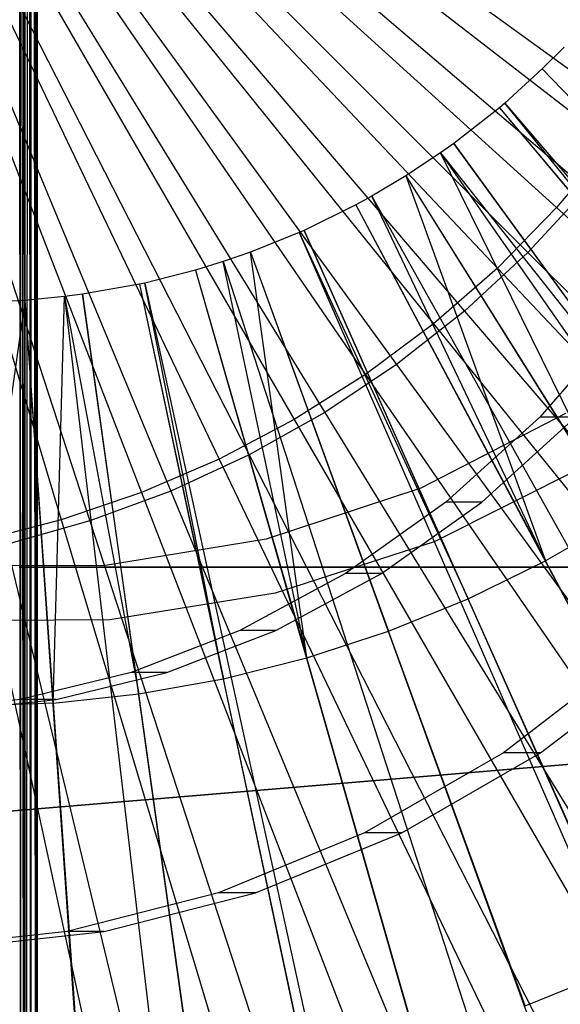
# Model space of a CAD drawing. Extents: x 0.05 to 6.09, y -3 to 3.03.
# Tile 55 of 124: x 3.11 to 3.22, y -0.32 to -0.11. Entities that reach past the tile are written whole.
import ezdxf

# ---------------------------------------------------------------- set-up
doc = ezdxf.new("R2010")
doc.units = 0
doc.header["$MEASUREMENT"] = 0
doc.layers.get('0').update_dxf_attribs({"color": 13, "linetype": 'CONTINUOUS'})

# ---------------------------------------------------------------- blocks, each defined once
blk = doc.blocks.new('PROFILE_SNOW_BALL_PLAFON_P')
at = {"color": 0}
for p, q in [((3.10761, 1.9055, 7.96024), (3.10919, -0.64832, 7.96165)), ((3.10841, -0.6491, 7.96067), (3.10761, 1.9055, 7.96024)), ((3.10841, -0.6491, 7.96067), (3.10761, 1.9055, 7.96024)), ((3.10761, 1.9055, 7.96024), (3.10919, -0.64832, 7.96165)), ((3.10919, -0.64832, 7.96165), (3.10906, 1.9055, 7.96152)), ((3.10919, -0.64832, 7.96165), (3.10906, 1.9055, 7.96152)), ((3.11052, -0.64699, 7.96244), (3.10906, 1.9055, 7.96152)), ((3.11052, -0.64699, 7.96244), (3.10906, 1.9055, 7.96152)), ((3.11052, -0.64699, 7.96244), (3.11034, 1.9055, 7.96237)), ((3.11052, -0.64699, 7.96244), (3.11034, 1.9055, 7.96237)), ((3.11184, -0.64566, 7.96267), (3.11034, 1.9055, 7.96237)), ((3.11184, -0.64566, 7.96267), (3.11034, 1.9055, 7.96237)), ((3.11184, 1.9055, 7.96267), (3.11184, -0.64566, 7.96267)), ((3.11184, 1.9055, 7.96267), (3.11184, -0.64566, 7.96267)), ((3.10841, -0.6491, 6.44105), (3.10762, 0.64666, 6.44151)), ((3.10762, 0.64666, 6.44151), (3.10919, -0.64832, 6.44008)), ((3.10841, -0.6491, 6.44105), (3.10762, 0.64666, 6.44151)), ((3.10762, 0.64666, 6.44151), (3.10919, -0.64832, 6.44008)), ((3.10905, 0.64666, 6.44022), (3.10919, -0.64832, 6.44008)), ((3.10905, 0.64666, 6.44022), (3.10919, -0.64832, 6.44008)), ((3.11033, 0.64666, 6.43935), (3.10919, -0.64832, 6.44008)), ((3.11033, 0.64666, 6.43935), (3.10919, -0.64832, 6.44008)), ((3.11033, 0.64666, 6.43935), (3.11052, -0.64699, 6.43928)), ((3.11184, -0.64566, 6.43905), (3.11033, 0.64666, 6.43935)), ((3.11184, -0.64566, 6.43905), (3.11033, 0.64666, 6.43935)), ((3.11033, 0.64666, 6.43935), (3.11052, -0.64699, 6.43928)), ((3.11184, -0.64566, 6.43905), (3.11184, 0.64666, 6.43905)), ((3.11184, -0.64566, 6.43905), (3.11184, 0.64666, 6.43905)), ((3.2257, -0.11162, 6.41747), (3.22101, -0.11633, 6.41751)), ((3.2257, -0.11162, 6.41747), (3.22101, -0.11633, 6.41751)), ((3.22101, -0.11633, 6.41751), (3.21293, -0.1237, 6.41756)), ((3.22101, -0.11633, 6.41751), (3.21293, -0.1237, 6.41756)), ((3.22101, -0.11633, 6.41751), (3.2816, -0.17897, 6.40199)), ((3.22101, -0.11633, 6.41751), (3.2816, -0.17897, 6.40199)), ((3.22101, -0.11633, 6.41751), (3.71116, -0.62385, 6.19733)), ((3.22101, -0.11633, 6.41751), (3.71116, -0.62385, 6.19733)), ((3.21173, -0.12471, 6.41757), (3.2019, -0.13243, 6.41765)), ((3.21173, -0.12471, 6.41757), (3.2019, -0.13243, 6.41765)), ((3.21293, -0.1237, 6.41756), (3.21173, -0.12471, 6.41757)), ((3.21293, -0.1237, 6.41756), (3.21173, -0.12471, 6.41757)), ((3.21173, -0.12471, 6.41757), (3.2678, -0.19144, 6.40209)), ((3.21173, -0.12471, 6.41757), (3.2678, -0.19144, 6.40209)), ((3.21173, -0.12471, 6.41757), (3.66529, -0.6653, 6.19767)), ((3.21173, -0.12471, 6.41757), (3.66529, -0.6653, 6.19767)), ((3.2678, -0.19144, 6.40209), (3.21293, -0.1237, 6.41756)), ((3.2678, -0.19144, 6.40209), (3.21293, -0.1237, 6.41756)), ((3.21293, -0.1237, 6.41756), (3.67118, -0.66029, 6.19763)), ((3.21293, -0.1237, 6.41756), (3.67118, -0.66029, 6.19763)), ((3.2019, -0.13243, 6.41765), (3.19903, -0.13447, 6.41767)), ((3.2019, -0.13243, 6.41765), (3.19903, -0.13447, 6.41767)), ((3.25317, -0.20291, 6.4022), (3.2019, -0.13243, 6.41765)), ((3.25317, -0.20291, 6.4022), (3.2019, -0.13243, 6.41765)), ((3.2019, -0.13243, 6.41765), (3.61663, -0.70345, 6.19803)), ((3.2019, -0.13243, 6.41765), (3.61663, -0.70345, 6.19803)), ((3.19903, -0.13447, 6.41767), (3.19154, -0.13944, 6.41772)), ((3.19903, -0.13447, 6.41767), (3.19154, -0.13944, 6.41772)), ((3.23778, -0.21333, 6.40231), (3.19903, -0.13447, 6.41767)), ((3.19903, -0.13447, 6.41767), (3.25317, -0.20291, 6.4022)), ((3.23778, -0.21333, 6.40231), (3.19903, -0.13447, 6.41767)), ((3.19903, -0.13447, 6.41767), (3.25317, -0.20291, 6.4022)), ((3.19903, -0.13447, 6.41767), (3.60248, -0.71356, 6.19813)), ((3.19903, -0.13447, 6.41767), (3.60248, -0.71356, 6.19813)), ((3.19154, -0.13944, 6.41772), (3.18415, -0.14383, 6.41778)), ((3.19154, -0.13944, 6.41772), (3.18415, -0.14383, 6.41778)), ((3.19154, -0.13944, 6.41772), (3.23778, -0.21333, 6.40231)), ((3.19154, -0.13944, 6.41772), (3.23778, -0.21333, 6.40231)), ((3.19154, -0.13944, 6.41772), (3.22169, -0.22266, 6.40243)), ((3.19154, -0.13944, 6.41772), (3.22169, -0.22266, 6.40243)), ((3.19154, -0.13944, 6.41772), (3.56543, -0.73811, 6.19841)), ((3.19154, -0.13944, 6.41772), (3.56543, -0.73811, 6.19841)), ((3.18415, -0.14383, 6.41778), (3.18072, -0.14571, 6.4178)), ((3.18415, -0.14383, 6.41778), (3.18072, -0.14571, 6.4178)), ((3.22169, -0.22266, 6.40243), (3.18415, -0.14383, 6.41778)), ((3.22169, -0.22266, 6.40243), (3.18415, -0.14383, 6.41778)), ((3.18415, -0.14383, 6.41778), (3.52888, -0.75983, 6.19868)), ((3.18415, -0.14383, 6.41778), (3.52888, -0.75983, 6.19868)), ((3.18072, -0.14571, 6.4178), (3.1695, -0.15121, 6.41789)), ((3.18072, -0.14571, 6.4178), (3.1695, -0.15121, 6.41789)), ((3.18072, -0.14571, 6.4178), (3.22169, -0.22266, 6.40243)), ((3.18072, -0.14571, 6.4178), (3.22169, -0.22266, 6.40243)), ((3.18072, -0.14571, 6.4178), (3.51194, -0.76912, 6.19881)), ((3.18072, -0.14571, 6.4178), (3.51194, -0.76912, 6.19881)), ((3.16842, -0.15168, 6.4179), (3.15791, -0.15591, 6.41797)), ((3.16842, -0.15168, 6.4179), (3.15791, -0.15591, 6.41797)), ((3.1695, -0.15121, 6.41789), (3.16842, -0.15168, 6.4179)), ((3.1695, -0.15121, 6.41789), (3.16842, -0.15168, 6.4179)), ((3.16842, -0.15168, 6.4179), (3.205, -0.23083, 6.40255)), ((3.16842, -0.15168, 6.4179), (3.205, -0.23083, 6.40255)), ((3.16842, -0.15168, 6.4179), (3.45111, -0.79866, 6.19926)), ((3.16842, -0.15168, 6.4179), (3.45111, -0.79866, 6.19926)), ((3.205, -0.23083, 6.40255), (3.1695, -0.15121, 6.41789)), ((3.205, -0.23083, 6.40255), (3.1695, -0.15121, 6.41789)), ((3.1695, -0.15121, 6.41789), (3.45641, -0.79631, 6.19922)), ((3.1695, -0.15121, 6.41789), (3.45641, -0.79631, 6.19922)), ((3.15791, -0.15591, 6.41797), (3.152, -0.15795, 6.41802)), ((3.15791, -0.15591, 6.41797), (3.152, -0.15795, 6.41802)), ((3.15791, -0.15591, 6.41797), (3.18777, -0.23783, 6.40268)), ((3.1701, -0.2436, 6.40281), (3.15791, -0.15591, 6.41797)), ((3.1701, -0.2436, 6.40281), (3.15791, -0.15591, 6.41797)), ((3.15791, -0.15591, 6.41797), (3.18777, -0.23783, 6.40268)), ((3.15791, -0.15591, 6.41797), (3.39913, -0.81957, 6.19964)), ((3.15791, -0.15591, 6.41797), (3.39913, -0.81957, 6.19964)), ((3.152, -0.15795, 6.41802), (3.14603, -0.15979, 6.41806)), ((3.152, -0.15795, 6.41802), (3.14603, -0.15979, 6.41806)), ((3.1701, -0.2436, 6.40281), (3.152, -0.15795, 6.41802)), ((3.1701, -0.2436, 6.40281), (3.152, -0.15795, 6.41802)), ((3.152, -0.15795, 6.41802), (3.36991, -0.82969, 6.19986)), ((3.152, -0.15795, 6.41802), (3.36991, -0.82969, 6.19986)), ((3.14603, -0.15979, 6.41806), (3.13505, -0.16259, 6.41814)), ((3.14603, -0.15979, 6.41806), (3.13505, -0.16259, 6.41814)), ((3.14603, -0.15979, 6.41806), (3.1701, -0.2436, 6.40281)), ((3.14603, -0.15979, 6.41806), (3.1701, -0.2436, 6.40281)), ((3.14603, -0.15979, 6.41806), (3.34036, -0.83878, 6.20008)), ((3.14603, -0.15979, 6.41806), (3.34036, -0.83878, 6.20008)), ((3.1339, -0.16284, 6.41815), (3.12159, -0.16503, 6.41824)), ((3.1339, -0.16284, 6.41815), (3.12159, -0.16503, 6.41824)), ((3.13505, -0.16259, 6.41814), (3.1339, -0.16284, 6.41815)), ((3.13505, -0.16259, 6.41814), (3.1339, -0.16284, 6.41815)), ((3.1339, -0.16284, 6.41815), (3.15207, -0.24813, 6.40295)), ((3.1339, -0.16284, 6.41815), (3.15207, -0.24813, 6.40295)), ((3.1339, -0.16284, 6.41815), (3.28039, -0.85384, 6.20052)), ((3.1339, -0.16284, 6.41815), (3.28039, -0.85384, 6.20052)), ((3.15207, -0.24813, 6.40295), (3.13505, -0.16259, 6.41814)), ((3.15207, -0.24813, 6.40295), (3.13505, -0.16259, 6.41814)), ((3.13505, -0.16259, 6.41814), (3.28606, -0.8526, 6.20048)), ((3.13505, -0.16259, 6.41814), (3.28606, -0.8526, 6.20048)), ((3.11772, -0.16554, 6.41827), (3.10916, -0.16636, 6.41834)), ((3.11772, -0.16554, 6.41827), (3.10916, -0.16636, 6.41834)), ((3.11528, -0.25337, 6.40322), (3.11772, -0.16554, 6.41827)), ((3.11528, -0.25337, 6.40322), (3.11772, -0.16554, 6.41827)), ((3.12159, -0.16503, 6.41824), (3.11772, -0.16554, 6.41827)), ((3.12159, -0.16503, 6.41824), (3.11772, -0.16554, 6.41827)), ((3.11772, -0.16554, 6.41827), (3.13377, -0.25139, 6.40308)), ((3.11772, -0.16554, 6.41827), (3.13377, -0.25139, 6.40308)), ((3.11772, -0.16554, 6.41827), (3.20036, -0.86719, 6.20112)), ((3.11772, -0.16554, 6.41827), (3.20036, -0.86719, 6.20112)), ((3.13377, -0.25139, 6.40308), (3.12159, -0.16503, 6.41824)), ((3.13377, -0.25139, 6.40308), (3.12159, -0.16503, 6.41824)), ((3.12159, -0.16503, 6.41824), (3.21952, -0.86468, 6.20097)), ((3.12159, -0.16503, 6.41824), (3.21952, -0.86468, 6.20097)), ((3.10916, -0.16636, 6.41834), (3.0967, -0.25405, 6.40336)), ((3.10916, -0.16636, 6.41834), (3.0967, -0.25405, 6.40336)), ((3.10916, -0.16636, 6.41834), (3.10018, -0.16678, 6.4184)), ((3.10916, -0.16636, 6.41834), (3.10018, -0.16678, 6.4184)), ((3.10916, -0.16636, 6.41834), (3.11528, -0.25337, 6.40322)), ((3.10916, -0.16636, 6.41834), (3.11528, -0.25337, 6.40322)), ((3.10916, -0.16636, 6.41834), (3.15804, -0.87125, 6.20143)), ((3.10916, -0.16636, 6.41834), (3.15804, -0.87125, 6.20143)), ((3.23901, -0.17034, 3.30504), (3.22045, -0.19158, 3.30518)), ((3.23901, -0.17034, 3.30504), (3.22045, -0.19158, 3.30518)), ((3.22604, -0.1908, 7.45283), (3.19474, -0.20693, 7.45283)), ((3.22604, -0.1908, 7.61031), (3.19474, -0.20693, 7.61031)), ((3.22604, -0.1908, 7.45283), (3.19474, -0.20693, 7.45283)), ((3.22604, -0.1908, 7.61031), (3.19474, -0.20693, 7.61031)), ((3.22045, -0.19158, 3.30518), (3.20018, -0.20995, 3.30533)), ((3.22045, -0.19158, 3.30518), (3.20018, -0.20995, 3.30533)), ((3.20792, -0.20995, 4.34861), (3.22818, -0.19158, 4.34846)), ((3.20792, -0.20995, 4.34861), (3.22818, -0.19158, 4.34846)), ((3.22818, -0.19158, 4.34846), (3.22045, -0.19158, 3.30518)), ((3.22818, -0.19158, 4.34846), (3.22045, -0.19158, 3.30518)), ((3.22995, -0.20225, 7.68511), (3.19764, -0.21851, 7.68511)), ((3.22995, -0.20225, 7.78354), (3.19764, -0.21851, 7.78354)), ((3.22995, -0.20225, 7.68511), (3.19764, -0.21851, 7.68511)), ((3.22995, -0.20225, 7.78354), (3.19764, -0.21851, 7.78354)), ((3.19474, -0.20693, 7.45283), (3.1613, -0.21796, 7.45283)), ((3.19474, -0.20693, 7.61031), (3.1613, -0.21796, 7.61031)), ((3.19474, -0.20693, 7.45283), (3.1613, -0.21796, 7.45283)), ((3.19474, -0.20693, 7.61031), (3.1613, -0.21796, 7.61031)), ((3.19474, -0.20693, 7.61031), (3.19474, -0.20693, 7.45283)), ((3.19474, -0.20693, 7.61031), (3.19474, -0.20693, 7.45283)), ((3.20018, -0.20995, 3.30533), (3.17847, -0.22538, 3.30549)), ((3.20018, -0.20995, 3.30533), (3.17847, -0.22538, 3.30549)), ((3.18621, -0.22538, 4.34877), (3.20792, -0.20995, 4.34861)), ((3.18621, -0.22538, 4.34877), (3.20792, -0.20995, 4.34861)), ((3.20792, -0.20995, 4.34861), (3.20018, -0.20995, 3.30533)), ((3.20792, -0.20995, 4.34861), (3.20018, -0.20995, 3.30533)), ((3.23778, -0.21333, 6.40231), (3.22169, -0.22266, 6.40243)), ((3.23778, -0.21333, 6.40231), (3.22169, -0.22266, 6.40243)), ((3.1613, -0.21796, 7.45283), (3.12655, -0.22363, 7.45283)), ((3.1613, -0.21796, 7.61031), (3.12655, -0.22363, 7.61031)), ((3.1613, -0.21796, 7.45283), (3.12655, -0.22363, 7.45283)), ((3.1613, -0.21796, 7.61031), (3.12655, -0.22363, 7.61031)), ((3.1613, -0.21796, 7.61031), (3.1613, -0.21796, 7.45283)), ((3.1613, -0.21796, 7.61031), (3.1613, -0.21796, 7.45283)), ((3.19764, -0.21851, 7.68511), (3.16323, -0.22965, 7.68511)), ((3.19764, -0.21851, 7.78354), (3.16323, -0.22965, 7.78354)), ((3.19764, -0.21851, 7.68511), (3.16323, -0.22965, 7.68511)), ((3.19764, -0.21851, 7.78354), (3.16323, -0.22965, 7.78354)), ((3.19764, -0.21851, 7.78354), (3.19764, -0.21851, 7.68511)), ((3.19764, -0.21851, 7.78354), (3.19764, -0.21851, 7.68511)), ((3.205, -0.23083, 6.40255), (3.22169, -0.22266, 6.40243)), ((3.205, -0.23083, 6.40255), (3.22169, -0.22266, 6.40243)), ((3.26218, -0.29873, 6.38423), (3.22169, -0.22266, 6.40243)), ((3.26218, -0.29873, 6.38423), (3.22169, -0.22266, 6.40243)), ((3.12655, -0.22363, 7.45283), (3.09133, -0.2238, 7.45283)), ((3.12655, -0.22363, 7.45283), (3.09133, -0.2238, 7.45283)), ((3.12655, -0.22363, 7.61031), (3.09133, -0.2238, 7.61031)), ((3.12655, -0.22363, 7.61031), (3.09133, -0.2238, 7.61031)), ((3.10791, -0.22402, 7.83708), (3.37562, -0.22402, 7.83708)), ((3.37562, -0.22402, 7.75834), (3.10791, -0.22402, 7.75834)), ((3.37562, -0.22402, 7.75834), (3.10791, -0.22402, 7.75834)), ((3.10791, -0.22402, 7.83708), (3.37562, -0.22402, 7.83708)), ((3.12655, -0.22363, 7.61031), (3.12655, -0.22363, 7.45283)), ((3.12655, -0.22363, 7.61031), (3.12655, -0.22363, 7.45283)), ((3.17847, -0.22538, 3.30549), (3.15563, -0.23771, 3.30566)), ((3.17847, -0.22538, 3.30549), (3.15563, -0.23771, 3.30566)), ((3.16337, -0.23771, 4.34894), (3.18621, -0.22538, 4.34877)), ((3.16337, -0.23771, 4.34894), (3.18621, -0.22538, 4.34877)), ((3.18621, -0.22538, 4.34877), (3.17847, -0.22538, 3.30549)), ((3.18621, -0.22538, 4.34877), (3.17847, -0.22538, 3.30549)), ((3.16323, -0.22965, 7.68511), (3.12753, -0.2354, 7.68511)), ((3.16323, -0.22965, 7.78354), (3.12753, -0.2354, 7.78354)), ((3.16323, -0.22965, 7.68511), (3.12753, -0.2354, 7.68511)), ((3.16323, -0.22965, 7.78354), (3.12753, -0.2354, 7.78354)), ((3.16323, -0.22965, 7.78354), (3.16323, -0.22965, 7.68511)), ((3.16323, -0.22965, 7.78354), (3.16323, -0.22965, 7.68511)), ((3.18777, -0.23783, 6.40268), (3.205, -0.23083, 6.40255)), ((3.18777, -0.23783, 6.40268), (3.205, -0.23083, 6.40255)), ((3.24008, -0.30956, 6.38439), (3.205, -0.23083, 6.40255)), ((3.24008, -0.30956, 6.38439), (3.205, -0.23083, 6.40255)), ((3.12753, -0.2354, 7.68511), (3.09136, -0.23564, 7.68511)), ((3.12753, -0.2354, 7.78354), (3.09136, -0.23564, 7.78354)), ((3.12753, -0.2354, 7.68511), (3.09136, -0.23564, 7.68511)), ((3.12753, -0.2354, 7.78354), (3.09136, -0.23564, 7.78354)), ((3.12753, -0.2354, 7.78354), (3.12753, -0.2354, 7.68511)), ((3.12753, -0.2354, 7.78354), (3.12753, -0.2354, 7.68511)), ((3.15563, -0.23771, 3.30566), (3.1321, -0.24678, 3.30583)), ((3.15563, -0.23771, 3.30566), (3.1321, -0.24678, 3.30583)), ((3.13984, -0.24678, 4.34911), (3.16337, -0.23771, 4.34894)), ((3.13984, -0.24678, 4.34911), (3.16337, -0.23771, 4.34894)), ((3.16337, -0.23771, 4.34894), (3.15563, -0.23771, 3.30566)), ((3.16337, -0.23771, 4.34894), (3.15563, -0.23771, 3.30566)), ((3.1701, -0.2436, 6.40281), (3.18777, -0.23783, 6.40268)), ((3.1701, -0.2436, 6.40281), (3.18777, -0.23783, 6.40268)), ((3.21727, -0.31882, 6.38456), (3.18777, -0.23783, 6.40268)), ((3.21727, -0.31882, 6.38456), (3.18777, -0.23783, 6.40268)), ((3.51922, -0.24226, 7.68511), (2.74238, -0.30702, 7.68511)), ((2.74238, -0.30702, 7.61031), (3.51922, -0.24226, 7.61031)), ((3.51922, -0.24226, 7.68511), (2.74238, -0.30702, 7.68511)), ((2.74238, -0.30702, 7.61031), (3.51922, -0.24226, 7.61031)), ((3.15207, -0.24813, 6.40295), (3.1701, -0.2436, 6.40281)), ((3.15207, -0.24813, 6.40295), (3.1701, -0.2436, 6.40281)), ((3.19388, -0.32646, 6.38473), (3.1701, -0.2436, 6.40281)), ((3.19388, -0.32646, 6.38473), (3.1701, -0.2436, 6.40281)), ((3.24056, -0.24265, 3.26566), (3.21259, -0.2641, 3.26587)), ((3.24056, -0.24265, 3.26566), (3.21259, -0.2641, 3.26587)), ((3.22062, -0.2641, 4.34851), (3.24859, -0.24265, 4.34831)), ((3.22062, -0.2641, 4.34851), (3.24859, -0.24265, 4.34831)), ((3.1321, -0.24678, 3.30583), (3.10815, -0.25261, 3.30601)), ((3.1321, -0.24678, 3.30583), (3.10815, -0.25261, 3.30601)), ((3.11589, -0.25261, 4.34929), (3.13984, -0.24678, 4.34911)), ((3.11589, -0.25261, 4.34929), (3.13984, -0.24678, 4.34911)), ((3.13984, -0.24678, 4.34911), (3.1321, -0.24678, 3.30583)), ((3.13984, -0.24678, 4.34911), (3.1321, -0.24678, 3.30583)), ((3.13377, -0.25139, 6.40308), (3.15207, -0.24813, 6.40295)), ((3.13377, -0.25139, 6.40308), (3.15207, -0.24813, 6.40295)), ((3.17001, -0.33246, 6.38491), (3.15207, -0.24813, 6.40295)), ((3.17001, -0.33246, 6.38491), (3.15207, -0.24813, 6.40295)), ((3.10815, -0.25261, 3.30601), (3.08385, -0.25523, 3.30619)), ((3.10815, -0.25261, 3.30601), (3.08385, -0.25523, 3.30619)), ((3.09159, -0.25523, 4.34947), (3.11589, -0.25261, 4.34929)), ((3.09159, -0.25523, 4.34947), (3.11589, -0.25261, 4.34929)), ((3.11589, -0.25261, 4.34929), (3.10815, -0.25261, 3.30601)), ((3.11589, -0.25261, 4.34929), (3.10815, -0.25261, 3.30601)), ((3.11528, -0.25337, 6.40322), (3.13377, -0.25139, 6.40308)), ((3.11528, -0.25337, 6.40322), (3.13377, -0.25139, 6.40308)), ((3.14578, -0.33677, 6.38509), (3.13377, -0.25139, 6.40308)), ((3.14578, -0.33677, 6.38509), (3.13377, -0.25139, 6.40308)), ((3.11528, -0.25337, 6.40322), (3.0967, -0.25405, 6.40336)), ((3.11528, -0.25337, 6.40322), (3.0967, -0.25405, 6.40336)), ((3.11528, -0.25337, 6.40322), (3.12131, -0.33939, 6.38527)), ((3.11528, -0.25337, 6.40322), (3.12131, -0.33939, 6.38527)), ((3.21259, -0.2641, 3.26587), (3.18258, -0.28143, 3.26609)), ((3.21259, -0.2641, 3.26587), (3.18258, -0.28143, 3.26609)), ((3.19061, -0.28143, 4.34874), (3.22062, -0.2641, 4.34851)), ((3.19061, -0.28143, 4.34874), (3.22062, -0.2641, 4.34851)), ((3.22062, -0.2641, 4.34851), (3.21259, -0.2641, 3.26587)), ((3.22062, -0.2641, 4.34851), (3.21259, -0.2641, 3.26587)), ((3.18258, -0.28143, 3.26609), (3.15099, -0.29437, 3.26632)), ((3.18258, -0.28143, 3.26609), (3.15099, -0.29437, 3.26632)), ((3.15901, -0.29437, 4.34897), (3.19061, -0.28143, 4.34874)), ((3.15901, -0.29437, 4.34897), (3.19061, -0.28143, 4.34874)), ((3.19061, -0.28143, 4.34874), (3.18258, -0.28143, 3.26609)), ((3.19061, -0.28143, 4.34874), (3.18258, -0.28143, 3.26609)), ((3.15099, -0.29437, 3.26632), (3.11828, -0.30274, 3.26657)), ((3.15099, -0.29437, 3.26632), (3.11828, -0.30274, 3.26657)), ((3.12631, -0.30274, 4.34921), (3.15901, -0.29437, 4.34897)), ((3.12631, -0.30274, 4.34921), (3.15901, -0.29437, 4.34897)), ((3.15901, -0.29437, 4.34897), (3.15099, -0.29437, 3.26632)), ((3.15901, -0.29437, 4.34897), (3.15099, -0.29437, 3.26632)), ((3.11828, -0.30274, 3.26657), (3.08495, -0.3064, 3.26681)), ((3.11828, -0.30274, 3.26657), (3.08495, -0.3064, 3.26681)), ((3.09298, -0.3064, 4.34946), (3.12631, -0.30274, 4.34921)), ((3.09298, -0.3064, 4.34946), (3.12631, -0.30274, 4.34921)), ((3.12631, -0.30274, 4.34921), (3.11828, -0.30274, 3.26657)), ((3.12631, -0.30274, 4.34921), (3.11828, -0.30274, 3.26657)), ((3.21727, -0.31882, 6.38456), (3.24008, -0.30956, 6.38439)), ((3.21727, -0.31882, 6.38456), (3.24008, -0.30956, 6.38439))]:
    blk.add_line(p, q, dxfattribs=at)
blk = doc.blocks.new('GRUPUJ_1')
at = {"color": 0}
for p, q in [((2.99465, 3.01692), (3.07981, 2.79672, 0.01811)), ((2.99465, 3.01692), (3.09661, 2.80397, 0.01799)), ((2.99465, 3.01692), (3.06249, 2.7908, 0.01824)), ((2.99465, 3.01692), (3.07981, 2.79672, 0.01811)), ((2.99465, 3.01692), (3.11281, 2.8125, 0.01787)), ((2.99465, 3.01692), (3.12829, 2.82226, 0.01775)), ((2.99465, 3.01692), (3.09661, 2.80397, 0.01799)), ((2.99465, 3.01692), (3.11281, 2.8125, 0.01787)), ((2.99465, 3.01692), (3.06249, 2.7908, 0.01824)), ((2.99465, 3.01692), (3.12829, 2.82226, 0.01775)), ((2.99465, 3.01692), (3.14298, 2.83319, 0.01764)), ((2.99465, 3.01692), (3.18135, 2.87232, 0.01736)), ((2.99465, 3.01692), (3.15677, 2.84523, 0.01754)), ((2.99465, 3.01692), (3.16959, 2.8583, 0.01745)), ((2.99465, 3.01692), (3.14298, 2.83319, 0.01764)), ((2.99465, 3.01692), (3.15677, 2.84523, 0.01754)), ((2.99465, 3.01692), (3.16959, 2.8583, 0.01745)), ((2.99465, 3.01692), (3.18135, 2.87232, 0.01736)), ((2.99495, 3.01692, 0.03937), (3.18763, 2.87704, 0.05845)), ((2.99495, 3.01692, 0.03937), (3.18763, 2.87704, 0.05845)), ((2.99495, 3.01692, 0.03937), (3.17606, 2.86236, 0.05854)), ((2.99495, 3.01692, 0.03937), (3.17606, 2.86236, 0.05854)), ((2.99495, 3.01692, 0.03937), (3.16337, 2.84864, 0.05863)), ((2.99495, 3.01692, 0.03937), (3.16337, 2.84864, 0.05863)), ((2.99495, 3.01692, 0.03937), (3.14965, 2.83595, 0.05873)), ((2.99495, 3.01692, 0.03937), (3.14965, 2.83595, 0.05873)), ((2.99495, 3.01692, 0.03937), (3.13498, 2.82439, 0.05884)), ((2.99495, 3.01692, 0.03937), (3.13498, 2.82439, 0.05884)), ((2.99495, 3.01692, 0.03937), (3.11944, 2.814, 0.05896)), ((2.99495, 3.01692, 0.03937), (3.11944, 2.814, 0.05896)), ((2.99495, 3.01692, 0.03937), (3.10314, 2.80487, 0.05908)), ((2.99495, 3.01692, 0.03937), (3.10314, 2.80487, 0.05908)), ((2.99495, 3.01692, 0.03937), (3.08617, 2.79705, 0.0592)), ((2.99495, 3.01692, 0.03937), (3.06864, 2.79058, 0.05933)), ((2.99495, 3.01692, 0.03937), (3.08617, 2.79705, 0.0592)), ((2.99495, 3.01692, 0.03937), (3.06864, 2.79058, 0.05933)), ((3.18135, 2.87232, 0.01736), (3.16959, 2.8583, 0.01745)), ((3.18135, 2.87232, 0.01736), (3.16959, 2.8583, 0.01745)), ((3.17606, 2.86236, 0.05854), (3.16337, 2.84864, 0.05863)), ((3.17606, 2.86236, 0.05854), (3.16337, 2.84864, 0.05863)), ((3.16959, 2.8583, 0.01745), (3.15677, 2.84523, 0.01754)), ((3.16959, 2.8583, 0.01745), (3.15677, 2.84523, 0.01754)), ((3.16959, 2.8583, 0.01745), (3.34311, 2.70107, 0.05258)), ((3.16959, 2.8583, 0.01745), (3.34311, 2.70107, 0.05258)), ((3.16337, 2.84864, 0.05863), (3.14965, 2.83595, 0.05873)), ((3.16337, 2.84864, 0.05863), (3.14965, 2.83595, 0.05873)), ((3.16337, 2.84864, 0.05863), (3.33033, 2.68197, 0.09611)), ((3.16337, 2.84864, 0.05863), (3.33033, 2.68197, 0.09611)), ((3.15677, 2.84523, 0.01754), (3.14298, 2.83319, 0.01764)), ((3.15677, 2.84523, 0.01754), (3.14298, 2.83319, 0.01764)), ((3.15677, 2.84523, 0.01754), (3.31759, 2.67505, 0.05277)), ((3.15677, 2.84523, 0.01754), (3.31759, 2.67505, 0.05277)), ((3.14965, 2.83595, 0.05873), (3.13498, 2.82439, 0.05884)), ((3.14965, 2.83595, 0.05873), (3.13498, 2.82439, 0.05884)), ((3.14965, 2.83595, 0.05873), (3.30301, 2.65672, 0.09631)), ((3.14965, 2.83595, 0.05873), (3.30301, 2.65672, 0.09631)), ((3.14298, 2.83319, 0.01764), (3.12829, 2.82226, 0.01775)), ((3.14298, 2.83319, 0.01764), (3.12829, 2.82226, 0.01775)), ((3.14298, 2.83319, 0.01764), (3.29013, 2.65108, 0.05298)), ((3.14298, 2.83319, 0.01764), (3.29013, 2.65108, 0.05298)), ((3.13498, 2.82439, 0.05884), (3.11944, 2.814, 0.05896)), ((3.13498, 2.82439, 0.05884), (3.11944, 2.814, 0.05896)), ((3.13498, 2.82439, 0.05884), (3.27381, 2.63369, 0.09653)), ((3.13498, 2.82439, 0.05884), (3.27381, 2.63369, 0.09653)), ((3.12829, 2.82226, 0.01775), (3.11281, 2.8125, 0.01787)), ((3.12829, 2.82226, 0.01775), (3.11281, 2.8125, 0.01787)), ((3.12829, 2.82226, 0.01775), (3.26089, 2.62932, 0.05319)), ((3.12829, 2.82226, 0.01775), (3.26089, 2.62932, 0.05319)), ((3.11944, 2.814, 0.05896), (3.10314, 2.80487, 0.05908)), ((3.11944, 2.814, 0.05896), (3.10314, 2.80487, 0.05908)), ((3.11944, 2.814, 0.05896), (3.24288, 2.61303, 0.09676)), ((3.11944, 2.814, 0.05896), (3.24288, 2.61303, 0.09676)), ((3.11281, 2.8125, 0.01787), (3.09661, 2.80397, 0.01799)), ((3.11281, 2.8125, 0.01787), (3.09661, 2.80397, 0.01799)), ((3.11281, 2.8125, 0.01787), (3.23006, 2.60988, 0.05342)), ((3.11281, 2.8125, 0.01787), (3.23006, 2.60988, 0.05342)), ((3.10314, 2.80487, 0.05908), (3.08617, 2.79705, 0.0592)), ((3.10314, 2.80487, 0.05908), (3.08617, 2.79705, 0.0592)), ((3.10314, 2.80487, 0.05908), (3.21043, 2.59486, 0.097)), ((3.10314, 2.80487, 0.05908), (3.21043, 2.59486, 0.097)), ((3.09661, 2.80397, 0.01799), (3.07981, 2.79672, 0.01811)), ((3.09661, 2.80397, 0.01799), (3.07981, 2.79672, 0.01811)), ((3.09661, 2.80397, 0.01799), (3.19781, 2.5929, 0.05366)), ((3.09661, 2.80397, 0.01799), (3.19781, 2.5929, 0.05366)), ((3.07981, 2.79672, 0.01811), (3.06249, 2.7908, 0.01824)), ((3.07981, 2.79672, 0.01811), (3.06249, 2.7908, 0.01824)), ((3.08617, 2.79705, 0.0592), (3.06864, 2.79058, 0.05933)), ((3.08617, 2.79705, 0.0592), (3.06864, 2.79058, 0.05933)), ((3.07981, 2.79672, 0.01811), (3.16434, 2.57846, 0.05391)), ((3.07981, 2.79672, 0.01811), (3.16434, 2.57846, 0.05391)), ((3.08617, 2.79705, 0.0592), (3.17665, 2.57928, 0.09725)), ((3.08617, 2.79705, 0.0592), (3.17665, 2.57928, 0.09725)), ((3.06249, 2.7908, 0.01824), (3.04476, 2.78623, 0.01837)), ((3.06249, 2.7908, 0.01824), (3.04476, 2.78623, 0.01837)), ((3.06864, 2.79058, 0.05933), (3.05065, 2.78551, 0.05947)), ((3.06864, 2.79058, 0.05933), (3.05065, 2.78551, 0.05947)), ((3.06249, 2.7908, 0.01824), (3.12986, 2.56666, 0.05416)), ((3.06249, 2.7908, 0.01824), (3.12986, 2.56666, 0.05416)), ((3.06864, 2.79058, 0.05933), (3.14176, 2.56641, 0.09751)), ((3.06864, 2.79058, 0.05933), (3.14176, 2.56641, 0.09751)), ((3.04476, 2.78623, 0.01837), (3.09456, 2.55757, 0.05443)), ((3.04476, 2.78623, 0.01837), (3.09456, 2.55757, 0.05443)), ((3.05065, 2.78551, 0.05947), (3.10596, 2.55632, 0.09777)), ((3.05065, 2.78551, 0.05947), (3.10596, 2.55632, 0.09777))]:
    blk.add_line(p, q, dxfattribs=at)
blk.add_blockref('PROFILE_SNOW_BALL_PLAFON_P', (-0.05452, 3.0046, -0.05645), dxfattribs=at)

msp = doc.modelspace()

# ---------------------------------------------------------------- block references
at = {"color": 0}
msp.add_blockref('GRUPUJ_1', (0.05452, -3.0046, 0.05645), dxfattribs=at)

doc.saveas('drawing.dxf')
